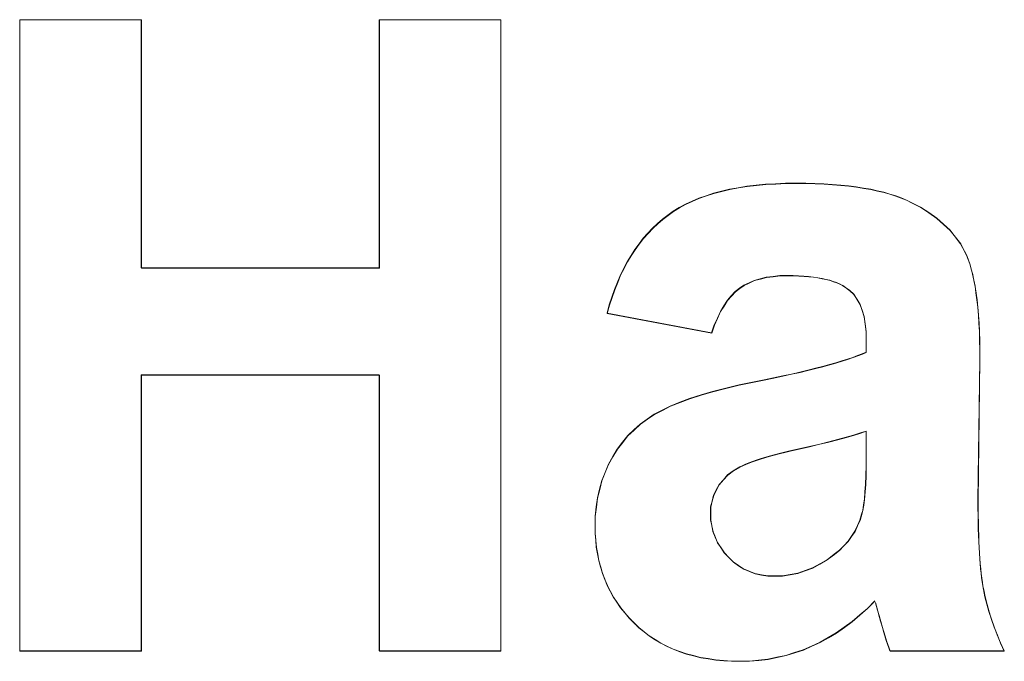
# Model space of a CAD drawing. Extents: x 229 to 926, y 37 to 878.
# Tile 74 of 162: x 314.46 to 318.35, y 819.49 to 822.03. Entities that reach past the tile are written whole.
import ezdxf

# ---------------------------------------------------------------- set-up
doc = ezdxf.new("R2010")
doc.units = 0
doc.layers.get('0').update_dxf_attribs({"lineweight": 13})
doc.layers.add('Beschriftung', color=7, linetype='Continuous', lineweight=25)
doc.layers.add('Beschriftung-A03ENIVII0', color=7, linetype='Continuous', lineweight=25)

# ---------------------------------------------------------------- blocks, each defined once
blk = doc.blocks.new('Referenz-A03ENIVGI0', base_point=(255.7277, 66.0323))
at = {"layer": 'Beschriftung', "color": 0, "lineweight": -2}
for p, q in [((314.4572, 819.5273), (314.4572, 822.0272)), ((314.4572, 822.0272), (314.9382, 822.0272)), ((314.9382, 822.0272), (314.9382, 821.044)), ((315.88, 821.044), (315.88, 822.0272)), ((315.88, 822.0272), (316.3609, 822.0272)), ((316.3609, 822.0272), (316.3609, 819.5273)), ((317.3722, 821.3715), (317.4091, 821.3755)), ((317.4091, 821.3755), (317.4486, 821.3774)), ((317.4486, 821.3774), (317.4881, 821.3794)), ((317.4881, 821.3794), (317.5302, 821.3794)), ((317.5302, 821.3794), (317.5685, 821.3794)), ((317.5685, 821.3794), (317.6042, 821.3782)), ((317.6042, 821.3782), (317.6401, 821.377)), ((317.6401, 821.377), (317.6733, 821.3747)), ((317.1741, 821.3302), (317.2032, 821.34)), ((317.2032, 821.34), (317.2349, 821.3478)), ((317.2349, 821.3478), (317.2667, 821.3558)), ((317.2667, 821.3558), (317.301, 821.3617)), ((317.301, 821.3617), (317.3353, 821.3676)), ((317.3353, 821.3676), (317.3722, 821.3715)), ((317.6733, 821.3747), (317.7067, 821.3723)), ((317.7067, 821.3723), (317.7376, 821.3687)), ((317.7376, 821.3687), (317.7685, 821.3652)), ((317.7685, 821.3652), (317.797, 821.3604)), ((317.797, 821.3604), (317.8255, 821.3557)), ((317.8255, 821.3557), (317.8515, 821.3497)), ((317.8515, 821.3497), (317.8775, 821.3439)), ((317.8775, 821.3439), (317.901, 821.3367)), ((317.901, 821.3367), (317.9247, 821.3295)), ((317.092, 821.2967), (317.1185, 821.3085)), ((317.1185, 821.3085), (317.1449, 821.3203)), ((317.1449, 821.3203), (317.1741, 821.3302)), ((317.9247, 821.3295), (317.9458, 821.3213)), ((317.9458, 821.3213), (317.967, 821.3129)), ((317.967, 821.3129), (317.9857, 821.3035)), ((317.9857, 821.3035), (318.0231, 821.2846)), ((317.0226, 821.2534), (317.044, 821.269)), ((317.044, 821.269), (317.068, 821.2828)), ((317.068, 821.2828), (317.092, 821.2967)), ((318.0231, 821.2846), (318.055, 821.2631)), ((318.055, 821.2631), (318.0868, 821.2415)), ((316.9618, 821.2018), (316.9815, 821.2197)), ((316.9815, 821.2197), (317.0013, 821.2376)), ((317.0013, 821.2376), (317.0226, 821.2534)), ((318.0868, 821.2415), (318.1131, 821.2174)), ((316.9254, 821.1618), (316.9436, 821.1818)), ((316.9436, 821.1818), (316.9618, 821.2018)), ((318.1131, 821.2174), (318.1394, 821.1933)), ((318.1394, 821.1933), (318.1603, 821.1667)), ((316.9088, 821.1396), (316.9254, 821.1618)), ((318.1603, 821.1667), (318.1811, 821.14)), ((316.877, 821.0932), (316.8922, 821.1174)), ((316.8922, 821.1174), (316.9088, 821.1396)), ((318.1811, 821.14), (318.1963, 821.1108)), ((318.1963, 821.1108), (318.204, 821.0961)), ((316.8485, 821.0425), (316.862, 821.0689)), ((316.862, 821.0689), (316.877, 821.0932)), ((318.204, 821.0961), (318.2106, 821.0786)), ((318.2106, 821.0786), (318.2173, 821.0609)), ((314.9382, 821.044), (315.88, 821.044)), ((316.8351, 821.0161), (316.8485, 821.0425)), ((318.2173, 821.0609), (318.223, 821.0402)), ((318.223, 821.0402), (318.2287, 821.0195)), ((316.8114, 820.959), (316.8233, 820.9876)), ((316.8233, 820.9876), (316.8351, 821.0161)), ((317.3438, 820.9852), (317.3234, 820.9758)), ((317.3642, 820.9947), (317.3438, 820.9852)), ((317.388, 821.0009), (317.3642, 820.9947)), ((317.4118, 821.0073), (317.388, 821.0009)), ((317.4389, 821.0104), (317.4118, 821.0073)), ((317.4661, 821.0136), (317.4389, 821.0104)), ((317.4966, 821.0136), (317.4661, 821.0136)), ((317.5191, 821.0136), (317.4966, 821.0136)), ((317.54, 821.0126), (317.5191, 821.0136)), ((317.5607, 821.0117), (317.54, 821.0126)), ((317.5796, 821.0099), (317.5607, 821.0117)), ((317.5986, 821.0081), (317.5796, 821.0099)), ((317.6158, 821.0053), (317.5986, 821.0081)), ((317.6329, 821.0025), (317.6158, 821.0053)), ((317.6483, 820.9989), (317.6329, 821.0025)), ((317.6637, 820.9952), (317.6483, 820.9989)), ((317.6772, 820.9906), (317.6637, 820.9952)), ((317.6907, 820.986), (317.6772, 820.9906)), ((317.7025, 820.9805), (317.6907, 820.986)), ((318.2287, 821.0195), (318.2335, 820.9957)), ((318.2335, 820.9957), (318.2383, 820.972)), ((316.8009, 820.9283), (316.8114, 820.959)), ((317.2892, 820.9507), (317.2737, 820.9334)), ((317.3063, 820.9633), (317.2892, 820.9507)), ((317.3234, 820.9758), (317.3063, 820.9633)), ((317.7142, 820.975), (317.7025, 820.9805)), ((317.7422, 820.9548), (317.7142, 820.975)), ((317.7585, 820.9401), (317.7422, 820.9548)), ((318.2383, 820.972), (318.242, 820.9451)), ((316.7907, 820.8977), (316.8009, 820.9283)), ((317.2583, 820.916), (317.2445, 820.894)), ((317.2737, 820.9334), (317.2583, 820.916)), ((317.7707, 820.9205), (317.7585, 820.9401)), ((317.7828, 820.9008), (317.7707, 820.9205)), ((318.242, 820.9451), (318.2458, 820.9183)), ((318.2458, 820.9183), (318.2488, 820.8885)), ((316.782, 820.8649), (316.7907, 820.8977)), ((317.2307, 820.8719), (317.2185, 820.8452)), ((317.2445, 820.894), (317.2307, 820.8719)), ((317.791, 820.8763), (317.7828, 820.9008)), ((317.7991, 820.8517), (317.791, 820.8763)), ((318.2488, 820.8885), (318.2516, 820.8586)), ((317.1957, 820.7868), (316.782, 820.8649)), ((317.2185, 820.8452), (317.2062, 820.8183)), ((317.8032, 820.8222), (317.7991, 820.8517)), ((318.2516, 820.8586), (318.2535, 820.8257)), ((317.2062, 820.8183), (317.1957, 820.7868)), ((317.8073, 820.7927), (317.8032, 820.8222)), ((317.8073, 820.7582), (317.8073, 820.7927)), ((318.2535, 820.8257), (318.2555, 820.7928)), ((318.2555, 820.7928), (318.2563, 820.7568)), ((317.8073, 820.7106), (317.8073, 820.7582)), ((318.2563, 820.7568), (318.2573, 820.7209)), ((318.2573, 820.7209), (318.2573, 820.6819)), ((317.687, 820.6684), (317.7116, 820.6757)), ((317.7116, 820.6757), (317.7332, 820.6827)), ((317.7332, 820.6827), (317.7548, 820.6898)), ((317.7548, 820.6898), (317.7734, 820.6968)), ((317.7734, 820.6968), (317.7918, 820.7037)), ((317.7918, 820.7037), (317.8073, 820.7106)), ((318.2573, 820.6819), (318.25, 820.1224)), ((317.5453, 820.6315), (317.5761, 820.639)), ((317.5761, 820.639), (317.6069, 820.6465)), ((317.6069, 820.6465), (317.6346, 820.6538)), ((317.6346, 820.6538), (317.6623, 820.6612)), ((317.6623, 820.6612), (317.687, 820.6684)), ((315.88, 820.621), (314.9382, 820.621)), ((314.9382, 820.621), (314.9382, 819.5273)), ((315.88, 819.5273), (315.88, 820.621)), ((317.3636, 820.5928), (317.4037, 820.6007)), ((317.4037, 820.6007), (317.4406, 820.6085)), ((317.4406, 820.6085), (317.4776, 820.6163)), ((317.4776, 820.6163), (317.5114, 820.6239)), ((317.5114, 820.6239), (317.5453, 820.6315)), ((317.1996, 820.555), (317.252, 820.5679)), ((317.252, 820.5679), (317.3043, 820.5809)), ((317.3043, 820.5809), (317.3636, 820.5928)), ((317.0703, 820.5121), (317.1088, 820.527)), ((317.1088, 820.527), (317.1542, 820.541)), ((317.1542, 820.541), (317.1996, 820.555)), ((316.9689, 820.4651), (317.0005, 820.4811)), ((317.0005, 820.4811), (317.0319, 820.4971)), ((317.0319, 820.4971), (317.0703, 820.5121)), ((316.9129, 820.426), (316.9409, 820.4456)), ((316.9409, 820.4456), (316.9689, 820.4651)), ((316.864, 820.38), (316.8885, 820.403)), ((316.8885, 820.403), (316.9129, 820.426)), ((316.843, 820.3535), (316.864, 820.38)), ((317.694, 820.3644), (317.6594, 820.3552)), ((317.7287, 820.3735), (317.694, 820.3644)), ((317.7571, 820.382), (317.7287, 820.3735)), ((317.7853, 820.3904), (317.7571, 820.382)), ((317.8073, 820.398), (317.7853, 820.3904)), ((317.8073, 820.3025), (317.8073, 820.398)), ((316.8046, 820.2968), (316.8221, 820.3269)), ((316.8221, 820.3269), (316.843, 820.3535)), ((317.5297, 820.3246), (317.506, 820.3193)), ((317.5771, 820.3353), (317.5297, 820.3246)), ((317.6183, 820.3453), (317.5771, 820.3353)), ((317.6594, 820.3552), (317.6183, 820.3453)), ((316.7872, 820.2668), (316.8046, 820.2968)), ((317.3882, 820.2877), (317.3727, 820.2824)), ((317.4057, 820.2928), (317.3882, 820.2877)), ((317.4233, 820.2981), (317.4057, 820.2928)), ((317.4429, 820.3035), (317.4233, 820.2981)), ((317.4626, 820.3087), (317.4429, 820.3035)), ((317.4842, 820.314), (317.4626, 820.3087)), ((317.506, 820.3193), (317.4842, 820.314)), ((317.8073, 820.2594), (317.8073, 820.3025)), ((316.774, 820.2346), (316.7872, 820.2668)), ((317.3073, 820.2565), (317.2813, 820.241)), ((317.3188, 820.2616), (317.3073, 820.2565)), ((317.3302, 820.2668), (317.3188, 820.2616)), ((317.3437, 820.272), (317.3302, 820.2668)), ((317.3572, 820.2772), (317.3437, 820.272)), ((317.3727, 820.2824), (317.3572, 820.2772)), ((317.8061, 820.2233), (317.8073, 820.2594)), ((316.761, 820.2025), (316.774, 820.2346)), ((317.259, 820.2244), (317.2423, 820.2055)), ((317.2813, 820.241), (317.259, 820.2244)), ((317.805, 820.187), (317.8061, 820.2233)), ((316.7435, 820.134), (316.7522, 820.1681)), ((316.7522, 820.1681), (316.761, 820.2025)), ((317.2255, 820.1866), (317.2144, 820.1655)), ((317.2423, 820.2055), (317.2255, 820.1866)), ((317.8028, 820.1578), (317.805, 820.187)), ((316.7392, 820.0977), (316.7435, 820.134)), ((317.2032, 820.1443), (317.1976, 820.121)), ((317.2144, 820.1655), (317.2032, 820.1443)), ((317.7972, 820.1063), (317.8006, 820.1285)), ((317.8006, 820.1285), (317.8028, 820.1578)), ((316.7348, 820.0613), (316.7392, 820.0977)), ((317.1976, 820.121), (317.192, 820.0977)), ((317.192, 820.0977), (317.192, 820.072)), ((317.7939, 820.084), (317.7972, 820.1063)), ((318.25, 820.1224), (318.25, 820.0926)), ((318.25, 820.0926), (318.2504, 820.0647)), ((316.7348, 820.0229), (316.7348, 820.0613)), ((317.192, 820.072), (317.192, 820.0469)), ((317.7829, 820.0452), (317.7894, 820.0686)), ((317.7894, 820.0686), (317.7939, 820.084)), ((318.2504, 820.0647), (318.2507, 820.0368)), ((316.7348, 819.994), (316.7348, 820.0229)), ((317.192, 820.0469), (317.1966, 820.0234)), ((317.1966, 820.0234), (317.201, 819.9999)), ((317.7629, 820.0018), (317.7729, 820.0235)), ((317.7729, 820.0235), (317.7829, 820.0452)), ((318.2507, 820.0368), (318.2514, 820.0109)), ((318.2514, 820.0109), (318.2522, 819.9849)), ((316.7371, 819.9662), (316.7348, 819.994)), ((317.201, 819.9999), (317.2099, 819.9781)), ((317.2099, 819.9781), (317.2188, 819.9564)), ((317.7357, 819.9621), (317.7492, 819.982)), ((317.7492, 819.982), (317.7629, 820.0018)), ((318.2522, 819.9849), (318.2532, 819.9611)), ((316.7395, 819.9385), (316.7371, 819.9662)), ((316.7443, 819.9119), (316.7395, 819.9385)), ((317.2188, 819.9564), (317.2323, 819.9363)), ((317.2323, 819.9363), (317.2456, 819.9163)), ((317.7014, 819.9261), (317.7185, 819.9441)), ((317.7185, 819.9441), (317.7357, 819.9621)), ((318.2532, 819.9611), (318.2542, 819.9371)), ((318.2542, 819.9371), (318.2555, 819.915)), ((316.7491, 819.8855), (316.7443, 819.9119)), ((317.2456, 819.9163), (317.2635, 819.8979)), ((317.2635, 819.8979), (317.2813, 819.8796)), ((317.6526, 819.8885), (317.6807, 819.9099)), ((317.6807, 819.9099), (317.7014, 819.9261)), ((318.2555, 819.915), (318.2569, 819.893)), ((316.7563, 819.8602), (316.7491, 819.8855)), ((316.7635, 819.835), (316.7563, 819.8602)), ((317.2813, 819.8796), (317.3016, 819.8658)), ((317.3016, 819.8658), (317.3219, 819.852)), ((317.5658, 819.8459), (317.5953, 819.8565)), ((317.5953, 819.8565), (317.6239, 819.8725)), ((317.6239, 819.8725), (317.6526, 819.8885)), ((318.2569, 819.893), (318.2585, 819.8729)), ((318.2585, 819.8729), (318.2604, 819.853)), ((316.773, 819.811), (316.7635, 819.835)), ((317.3219, 819.852), (317.3446, 819.8428)), ((317.3446, 819.8428), (317.3673, 819.8337)), ((317.3673, 819.8337), (317.3926, 819.829)), ((317.3926, 819.829), (317.4177, 819.8245)), ((317.4177, 819.8245), (317.4452, 819.8245)), ((317.4452, 819.8245), (317.4762, 819.8245)), ((317.4762, 819.8245), (317.5063, 819.8299)), ((317.5063, 819.8299), (317.5364, 819.8352)), ((317.5364, 819.8352), (317.5658, 819.8459)), ((318.2604, 819.853), (318.2624, 819.8348)), ((318.2624, 819.8348), (318.2644, 819.8167)), ((318.2644, 819.8167), (318.2668, 819.8005)), ((316.7827, 819.787), (316.773, 819.811)), ((316.7946, 819.7642), (316.7827, 819.787)), ((318.2668, 819.8005), (318.2691, 819.7845)), ((318.2691, 819.7845), (318.2719, 819.7703)), ((316.8066, 819.7415), (316.7946, 819.7642)), ((316.821, 819.72), (316.8066, 819.7415)), ((318.2719, 819.7703), (318.2774, 819.7419)), ((318.2774, 819.7419), (318.2852, 819.7125)), ((316.8354, 819.6985), (316.821, 819.72)), ((317.8415, 819.7254), (317.8124, 819.6957)), ((317.8481, 819.7045), (317.844, 819.7186)), ((317.8522, 819.6904), (317.8481, 819.7045)), ((318.2852, 819.7125), (318.293, 819.6832)), ((316.8522, 819.6783), (316.8354, 819.6985)), ((316.8689, 819.6581), (316.8522, 819.6783)), ((317.7821, 819.6696), (317.7519, 819.6435)), ((317.8124, 819.6957), (317.7821, 819.6696)), ((317.8578, 819.669), (317.8522, 819.6904)), ((317.8643, 819.6456), (317.8578, 819.669)), ((318.293, 819.6832), (318.3032, 819.6528)), ((316.8881, 819.6391), (316.8689, 819.6581)), ((316.9073, 819.62), (316.8881, 819.6391)), ((317.7207, 819.6212), (317.6894, 819.5989)), ((317.7519, 819.6435), (317.7207, 819.6212)), ((317.8703, 819.6249), (317.8643, 819.6456)), ((317.8763, 819.6044), (317.8703, 819.6249)), ((318.3032, 819.6528), (318.3135, 819.6225)), ((318.3135, 819.6225), (318.326, 819.5911)), ((316.9283, 819.6034), (316.9073, 819.62)), ((316.9491, 819.5868), (316.9283, 819.6034)), ((316.9718, 819.5726), (316.9491, 819.5868)), ((317.6894, 819.5989), (317.6571, 819.5803)), ((317.8818, 819.5866), (317.8763, 819.6044)), ((317.8872, 819.5689), (317.8818, 819.5866)), ((318.326, 819.5911), (318.3386, 819.5597)), ((316.9945, 819.5585), (316.9718, 819.5726)), ((317.019, 819.5466), (316.9945, 819.5585)), ((317.0434, 819.5347), (317.019, 819.5466)), ((317.5916, 819.5468), (317.5584, 819.5319)), ((317.6249, 819.5616), (317.5916, 819.5468)), ((317.6571, 819.5803), (317.6249, 819.5616)), ((317.8922, 819.5541), (317.8872, 819.5689)), ((317.8971, 819.5392), (317.8922, 819.5541)), ((318.3386, 819.5597), (318.3535, 819.5273)), ((314.9382, 819.5273), (314.4572, 819.5273)), ((316.3609, 819.5273), (315.88, 819.5273)), ((317.0696, 819.5252), (317.0434, 819.5347)), ((317.0959, 819.5157), (317.0696, 819.5252)), ((317.1239, 819.5086), (317.0959, 819.5157)), ((317.1519, 819.5015), (317.1239, 819.5086)), ((317.4897, 819.5096), (317.4541, 819.5021)), ((317.524, 819.5208), (317.4897, 819.5096)), ((317.5584, 819.5319), (317.524, 819.5208)), ((317.9016, 819.5273), (317.8971, 819.5392)), ((318.3535, 819.5273), (317.9016, 819.5273)), ((317.1816, 819.4967), (317.1519, 819.5015)), ((317.2114, 819.492), (317.1816, 819.4967)), ((317.2428, 819.4896), (317.2114, 819.492)), ((317.2743, 819.4872), (317.2428, 819.4896)), ((317.3077, 819.4872), (317.2743, 819.4872)), ((317.3454, 819.4872), (317.3077, 819.4872)), ((317.382, 819.491), (317.3454, 819.4872)), ((317.4186, 819.4947), (317.382, 819.491)), ((317.4541, 819.5021), (317.4186, 819.4947))]:
    blk.add_line(p, q, dxfattribs=at)
blk = doc.blocks.new('Referenz-A03ENIVUI0', base_point=(281.5986, 66.0323))
at = {"layer": 'Beschriftung-A03ENIVII0', "color": 0, "lineweight": -2}
for p, q in [((314.458, 819.5263), (314.458, 822.0262)), ((314.458, 822.0262), (314.939, 822.0262)), ((314.939, 822.0262), (314.939, 821.043)), ((315.8807, 821.043), (315.8807, 822.0262)), ((315.8807, 822.0262), (316.3616, 822.0262)), ((316.3616, 822.0262), (316.3616, 819.5263)), ((317.4098, 821.3745), (317.4494, 821.3764)), ((317.4494, 821.3764), (317.4889, 821.3784)), ((317.4889, 821.3784), (317.531, 821.3784)), ((317.531, 821.3784), (317.5692, 821.3784)), ((317.5692, 821.3784), (317.605, 821.3772)), ((317.605, 821.3772), (317.6408, 821.376)), ((317.6408, 821.376), (317.6741, 821.3737)), ((317.1749, 821.3292), (317.204, 821.339)), ((317.204, 821.339), (317.2357, 821.3468)), ((317.2357, 821.3468), (317.2675, 821.3547)), ((317.2675, 821.3547), (317.3018, 821.3607)), ((317.3018, 821.3607), (317.3361, 821.3665)), ((317.3361, 821.3665), (317.373, 821.3704)), ((317.373, 821.3704), (317.4098, 821.3745)), ((317.6741, 821.3737), (317.7075, 821.3712)), ((317.7075, 821.3712), (317.7384, 821.3677)), ((317.7384, 821.3677), (317.7693, 821.3641)), ((317.7693, 821.3641), (317.7977, 821.3593)), ((317.7977, 821.3593), (317.8262, 821.3546)), ((317.8262, 821.3546), (317.8522, 821.3487)), ((317.8522, 821.3487), (317.8783, 821.3428)), ((317.8783, 821.3428), (317.9018, 821.3356)), ((317.0927, 821.2957), (317.1193, 821.3075)), ((317.1193, 821.3075), (317.1457, 821.3193)), ((317.1457, 821.3193), (317.1749, 821.3292)), ((317.9018, 821.3356), (317.9254, 821.3285)), ((317.9254, 821.3285), (317.9466, 821.3203)), ((317.9466, 821.3203), (317.9677, 821.3119)), ((317.9677, 821.3119), (317.9864, 821.3025)), ((317.9864, 821.3025), (318.0239, 821.2835)), ((317.0234, 821.2523), (317.0448, 821.268)), ((317.0448, 821.268), (317.0687, 821.2818)), ((317.0687, 821.2818), (317.0927, 821.2957)), ((318.0239, 821.2835), (318.0557, 821.262)), ((318.0557, 821.262), (318.0875, 821.2404)), ((316.9823, 821.2186), (317.0021, 821.2365)), ((317.0021, 821.2365), (317.0234, 821.2523)), ((318.0875, 821.2404), (318.1139, 821.2164)), ((316.9261, 821.1608), (316.9443, 821.1807)), ((316.9443, 821.1807), (316.9626, 821.2008)), ((316.9626, 821.2008), (316.9823, 821.2186)), ((318.1139, 821.2164), (318.1402, 821.1923)), ((318.1402, 821.1923), (318.1611, 821.1657)), ((316.9095, 821.1386), (316.9261, 821.1608)), ((318.1611, 821.1657), (318.1819, 821.139)), ((316.8778, 821.0922), (316.8929, 821.1164)), ((316.8929, 821.1164), (316.9095, 821.1386)), ((318.1819, 821.139), (318.197, 821.1098)), ((318.197, 821.1098), (318.2047, 821.0951)), ((316.8493, 821.0415), (316.8628, 821.0678)), ((316.8628, 821.0678), (316.8778, 821.0922)), ((318.2047, 821.0951), (318.2114, 821.0775)), ((318.2114, 821.0775), (318.218, 821.0599)), ((314.939, 821.043), (315.8807, 821.043)), ((316.8358, 821.0151), (316.8493, 821.0415)), ((318.218, 821.0599), (318.2237, 821.0391)), ((318.2237, 821.0391), (318.2295, 821.0184)), ((316.8121, 820.958), (316.824, 820.9866)), ((316.824, 820.9866), (316.8358, 821.0151)), ((317.365, 820.9937), (317.3445, 820.9842)), ((317.3888, 820.9999), (317.365, 820.9937)), ((317.4126, 821.0062), (317.3888, 820.9999)), ((317.4397, 821.0094), (317.4126, 821.0062)), ((317.4669, 821.0125), (317.4397, 821.0094)), ((317.4973, 821.0125), (317.4669, 821.0125)), ((317.5199, 821.0125), (317.4973, 821.0125)), ((317.5407, 821.0116), (317.5199, 821.0125)), ((317.5615, 821.0106), (317.5407, 821.0116)), ((317.5804, 821.0089), (317.5615, 821.0106)), ((317.5994, 821.007), (317.5804, 821.0089)), ((317.6165, 821.0043), (317.5994, 821.007)), ((317.6337, 821.0015), (317.6165, 821.0043)), ((317.649, 820.9979), (317.6337, 821.0015)), ((317.6644, 820.9942), (317.649, 820.9979)), ((317.6779, 820.9896), (317.6644, 820.9942)), ((317.6915, 820.985), (317.6779, 820.9896)), ((318.2295, 821.0184), (318.2342, 820.9946)), ((318.2342, 820.9946), (318.2391, 820.971)), ((316.8017, 820.9273), (316.8121, 820.958)), ((317.29, 820.9497), (317.2745, 820.9323)), ((317.3071, 820.9622), (317.29, 820.9497)), ((317.3242, 820.9747), (317.3071, 820.9622)), ((317.3445, 820.9842), (317.3242, 820.9747)), ((317.7032, 820.9795), (317.6915, 820.985)), ((317.715, 820.974), (317.7032, 820.9795)), ((317.7429, 820.9538), (317.715, 820.974)), ((317.7593, 820.939), (317.7429, 820.9538)), ((318.2391, 820.971), (318.2428, 820.9441)), ((316.7914, 820.8967), (316.8017, 820.9273)), ((317.259, 820.915), (317.2453, 820.893)), ((317.2745, 820.9323), (317.259, 820.915)), ((317.7714, 820.9194), (317.7593, 820.939)), ((317.7836, 820.8998), (317.7714, 820.9194)), ((318.2428, 820.9441), (318.2466, 820.9173)), ((318.2466, 820.9173), (318.2495, 820.8875)), ((316.7827, 820.8639), (316.7914, 820.8967)), ((317.2314, 820.8709), (317.2192, 820.8441)), ((317.2453, 820.893), (317.2314, 820.8709)), ((317.7917, 820.8753), (317.7836, 820.8998)), ((317.7999, 820.8507), (317.7917, 820.8753)), ((318.2495, 820.8875), (318.2524, 820.8576)), ((317.1964, 820.7858), (316.7827, 820.8639)), ((317.2192, 820.8441), (317.207, 820.8173)), ((317.8039, 820.8212), (317.7999, 820.8507)), ((318.2524, 820.8576), (318.2543, 820.8247)), ((317.207, 820.8173), (317.1964, 820.7858)), ((317.808, 820.7916), (317.8039, 820.8212)), ((317.808, 820.7572), (317.808, 820.7916)), ((318.2543, 820.8247), (318.2562, 820.7918)), ((318.2562, 820.7918), (318.2571, 820.7558)), ((317.808, 820.7095), (317.808, 820.7572)), ((318.2571, 820.7558), (318.258, 820.7199)), ((318.258, 820.7199), (318.258, 820.6809)), ((317.6877, 820.6674), (317.7123, 820.6746)), ((317.7123, 820.6746), (317.7339, 820.6817)), ((317.7339, 820.6817), (317.7555, 820.6888)), ((317.7555, 820.6888), (317.7741, 820.6958)), ((317.7741, 820.6958), (317.7925, 820.7027)), ((317.7925, 820.7027), (317.808, 820.7095)), ((318.258, 820.6809), (318.2508, 820.1214)), ((317.546, 820.6305), (317.5768, 820.638)), ((317.5768, 820.638), (317.6077, 820.6455)), ((317.6077, 820.6455), (317.6354, 820.6528)), ((317.6354, 820.6528), (317.6631, 820.6602)), ((317.6631, 820.6602), (317.6877, 820.6674)), ((315.8807, 820.6199), (314.939, 820.6199)), ((314.939, 820.6199), (314.939, 819.5263)), ((315.8807, 819.5263), (315.8807, 820.6199)), ((317.3644, 820.5918), (317.4044, 820.5997)), ((317.4044, 820.5997), (317.4414, 820.6074)), ((317.4414, 820.6074), (317.4783, 820.6152)), ((317.4783, 820.6152), (317.5121, 820.6229)), ((317.5121, 820.6229), (317.546, 820.6305)), ((317.2003, 820.554), (317.2527, 820.5669)), ((317.2527, 820.5669), (317.305, 820.5799)), ((317.305, 820.5799), (317.3644, 820.5918)), ((317.0711, 820.5111), (317.1096, 820.526)), ((317.1096, 820.526), (317.155, 820.54)), ((317.155, 820.54), (317.2003, 820.554)), ((316.9697, 820.4641), (317.0012, 820.4801)), ((317.0012, 820.4801), (317.0326, 820.496)), ((317.0326, 820.496), (317.0711, 820.5111)), ((316.9137, 820.425), (316.9417, 820.4445)), ((316.9417, 820.4445), (316.9697, 820.4641)), ((316.8648, 820.379), (316.8893, 820.402)), ((316.8893, 820.402), (316.9137, 820.425)), ((316.8438, 820.3524), (316.8648, 820.379)), ((317.6948, 820.3634), (317.6602, 820.3541)), ((317.7295, 820.3725), (317.6948, 820.3634)), ((317.7578, 820.3809), (317.7295, 820.3725)), ((317.7861, 820.3894), (317.7578, 820.3809)), ((317.808, 820.397), (317.7861, 820.3894)), ((317.808, 820.3015), (317.808, 820.397)), ((316.8054, 820.2958), (316.8229, 820.3259)), ((316.8229, 820.3259), (316.8438, 820.3524)), ((317.5305, 820.3236), (317.5068, 820.3183)), ((317.5779, 820.3343), (317.5305, 820.3236)), ((317.619, 820.3443), (317.5779, 820.3343)), ((317.6602, 820.3541), (317.619, 820.3443)), ((316.788, 820.2658), (316.8054, 820.2958)), ((317.3889, 820.2866), (317.3734, 820.2814)), ((317.4065, 820.2918), (317.3889, 820.2866)), ((317.4241, 820.2971), (317.4065, 820.2918)), ((317.4437, 820.3024), (317.4241, 820.2971)), ((317.4633, 820.3077), (317.4437, 820.3024)), ((317.485, 820.313), (317.4633, 820.3077)), ((317.5068, 820.3183), (317.485, 820.313)), ((317.808, 820.2584), (317.808, 820.3015)), ((316.7748, 820.2336), (316.788, 820.2658)), ((317.308, 820.2554), (317.282, 820.24)), ((317.3195, 820.2606), (317.308, 820.2554)), ((317.331, 820.2658), (317.3195, 820.2606)), ((317.3444, 820.271), (317.331, 820.2658)), ((317.3579, 820.2761), (317.3444, 820.271)), ((317.3734, 820.2814), (317.3579, 820.2761)), ((317.8069, 820.2222), (317.808, 820.2584)), ((316.7617, 820.2014), (316.7748, 820.2336)), ((317.2598, 820.2234), (317.243, 820.2045)), ((317.282, 820.24), (317.2598, 820.2234)), ((317.8058, 820.186), (317.8069, 820.2222)), ((316.7443, 820.1329), (316.7529, 820.1671)), ((316.7529, 820.1671), (316.7617, 820.2014)), ((317.2263, 820.1856), (317.2151, 820.1645)), ((317.243, 820.2045), (317.2263, 820.1856)), ((317.8036, 820.1568), (317.8058, 820.186)), ((316.7399, 820.0966), (316.7443, 820.1329)), ((317.204, 820.1433), (317.1984, 820.12)), ((317.2151, 820.1645), (317.204, 820.1433)), ((317.8014, 820.1275), (317.8036, 820.1568)), ((316.7355, 820.0603), (316.7399, 820.0966)), ((317.1984, 820.12), (317.1928, 820.0966)), ((317.1928, 820.0966), (317.1928, 820.0709)), ((317.7946, 820.083), (317.798, 820.1052)), ((317.798, 820.1052), (317.8014, 820.1275)), ((318.2508, 820.1214), (318.2508, 820.0916)), ((318.2508, 820.0916), (318.2512, 820.0637)), ((316.7355, 820.0219), (316.7355, 820.0603)), ((317.1928, 820.0709), (317.1928, 820.0459)), ((317.7837, 820.0441), (317.7902, 820.0676)), ((317.7902, 820.0676), (317.7946, 820.083)), ((318.2512, 820.0637), (318.2515, 820.0358)), ((316.7355, 819.993), (316.7355, 820.0219)), ((317.1928, 820.0459), (317.1973, 820.0224)), ((317.1973, 820.0224), (317.2018, 819.9989)), ((317.7636, 820.0008), (317.7736, 820.0225)), ((317.7736, 820.0225), (317.7837, 820.0441)), ((318.2515, 820.0358), (318.2522, 820.0098)), ((316.7379, 819.9652), (316.7355, 819.993)), ((317.2018, 819.9989), (317.2107, 819.9771)), ((317.2107, 819.9771), (317.2196, 819.9553)), ((317.7364, 819.9611), (317.75, 819.981)), ((317.75, 819.981), (317.7636, 820.0008)), ((318.2522, 820.0098), (318.2529, 819.9839)), ((318.2529, 819.9839), (318.2539, 819.96)), ((316.7402, 819.9375), (316.7379, 819.9652)), ((316.7451, 819.9109), (316.7402, 819.9375)), ((317.2196, 819.9553), (317.233, 819.9353)), ((317.233, 819.9353), (317.2464, 819.9152)), ((317.7021, 819.9251), (317.7193, 819.9431)), ((317.7193, 819.9431), (317.7364, 819.9611)), ((318.2539, 819.96), (318.2549, 819.9361)), ((318.2549, 819.9361), (318.2563, 819.914)), ((316.7498, 819.8845), (316.7451, 819.9109)), ((317.2464, 819.9152), (317.2643, 819.8969)), ((317.2643, 819.8969), (317.2821, 819.8786)), ((317.6534, 819.8875), (317.6815, 819.9089)), ((317.6815, 819.9089), (317.7021, 819.9251)), ((318.2563, 819.914), (318.2576, 819.892)), ((316.757, 819.8592), (316.7498, 819.8845)), ((316.7642, 819.834), (316.757, 819.8592)), ((317.2821, 819.8786), (317.3024, 819.8648)), ((317.3024, 819.8648), (317.3227, 819.851)), ((317.5665, 819.8449), (317.596, 819.8555)), ((317.596, 819.8555), (317.6247, 819.8715)), ((317.6247, 819.8715), (317.6534, 819.8875)), ((318.2576, 819.892), (318.2593, 819.8719)), ((318.2593, 819.8719), (318.2611, 819.8519)), ((316.7738, 819.81), (316.7642, 819.834)), ((317.3227, 819.851), (317.3454, 819.8418)), ((317.3454, 819.8418), (317.3681, 819.8327)), ((317.3681, 819.8327), (317.3933, 819.828)), ((317.3933, 819.828), (317.4185, 819.8235)), ((317.4185, 819.8235), (317.446, 819.8235)), ((317.446, 819.8235), (317.4769, 819.8235)), ((317.4769, 819.8235), (317.507, 819.8289)), ((317.507, 819.8289), (317.5371, 819.8342)), ((317.5371, 819.8342), (317.5665, 819.8449)), ((318.2611, 819.8519), (318.2631, 819.8338)), ((318.2631, 819.8338), (318.2652, 819.8157)), ((316.7834, 819.786), (316.7738, 819.81)), ((316.7954, 819.7632), (316.7834, 819.786)), ((318.2652, 819.8157), (318.2676, 819.7995)), ((318.2676, 819.7995), (318.2699, 819.7835)), ((318.2699, 819.7835), (318.2726, 819.7692)), ((316.8074, 819.7405), (316.7954, 819.7632)), ((316.8218, 819.719), (316.8074, 819.7405)), ((318.2726, 819.7692), (318.2781, 819.7409)), ((318.2781, 819.7409), (318.2859, 819.7115)), ((316.8362, 819.6975), (316.8218, 819.719)), ((317.8423, 819.7244), (317.8131, 819.6947)), ((317.8488, 819.7034), (317.8448, 819.7175)), ((317.8529, 819.6894), (317.8488, 819.7034)), ((318.2859, 819.7115), (318.2938, 819.6822)), ((316.853, 819.6773), (316.8362, 819.6975)), ((316.8697, 819.6571), (316.853, 819.6773)), ((317.7829, 819.6686), (317.7527, 819.6425)), ((317.8131, 819.6947), (317.7829, 819.6686)), ((317.8586, 819.668), (317.8529, 819.6894)), ((317.865, 819.6445), (317.8586, 819.668)), ((318.2938, 819.6822), (318.3039, 819.6518)), ((316.8889, 819.6381), (316.8697, 819.6571)), ((316.908, 819.619), (316.8889, 819.6381)), ((317.7527, 819.6425), (317.7214, 819.6202)), ((317.8711, 819.6239), (317.865, 819.6445)), ((317.877, 819.6033), (317.8711, 819.6239)), ((318.3039, 819.6518), (318.3142, 819.6215)), ((318.3142, 819.6215), (318.3267, 819.59)), ((316.929, 819.6024), (316.908, 819.619)), ((316.9499, 819.5858), (316.929, 819.6024)), ((316.9726, 819.5716), (316.9499, 819.5858)), ((317.6902, 819.5979), (317.6579, 819.5792)), ((317.7214, 819.6202), (317.6902, 819.5979)), ((317.8826, 819.5856), (317.877, 819.6033)), ((317.8879, 819.5679), (317.8826, 819.5856)), ((318.3267, 819.59), (318.3393, 819.5587)), ((316.9952, 819.5575), (316.9726, 819.5716)), ((317.0198, 819.5455), (316.9952, 819.5575)), ((317.0442, 819.5337), (317.0198, 819.5455)), ((317.5923, 819.5458), (317.5591, 819.5308)), ((317.6257, 819.5606), (317.5923, 819.5458)), ((317.6579, 819.5792), (317.6257, 819.5606)), ((317.8929, 819.5531), (317.8879, 819.5679)), ((317.8979, 819.5382), (317.8929, 819.5531)), ((318.3393, 819.5587), (318.3542, 819.5263)), ((314.939, 819.5263), (314.458, 819.5263)), ((316.3616, 819.5263), (315.8807, 819.5263)), ((317.0704, 819.5242), (317.0442, 819.5337)), ((317.0967, 819.5147), (317.0704, 819.5242)), ((317.1246, 819.5076), (317.0967, 819.5147)), ((317.1526, 819.5005), (317.1246, 819.5076)), ((317.4904, 819.5086), (317.4549, 819.5011)), ((317.5248, 819.5198), (317.4904, 819.5086)), ((317.5591, 819.5308), (317.5248, 819.5198)), ((317.9023, 819.5263), (317.8979, 819.5382)), ((318.3542, 819.5263), (317.9023, 819.5263)), ((317.1824, 819.4957), (317.1526, 819.5005)), ((317.2122, 819.491), (317.1824, 819.4957)), ((317.2436, 819.4886), (317.2122, 819.491)), ((317.2751, 819.4862), (317.2436, 819.4886)), ((317.3084, 819.4862), (317.2751, 819.4862)), ((317.3462, 819.4862), (317.3084, 819.4862)), ((317.3827, 819.4899), (317.3462, 819.4862)), ((317.4194, 819.4937), (317.3827, 819.4899)), ((317.4549, 819.5011), (317.4194, 819.4937))]:
    blk.add_line(p, q, dxfattribs=at)

msp = doc.modelspace()

# ---------------------------------------------------------------- block references
at = {"color": 251, "lineweight": 13, "ltscale": 0.13, "true_color": 0x606060}
for name, p in [('Referenz-A03ENIVGI0', (255.7277, 66.0323)), ('Referenz-A03ENIVUI0', (281.5986, 66.0323))]:
    msp.add_blockref(name, p, dxfattribs=at)

doc.saveas('drawing.dxf')
